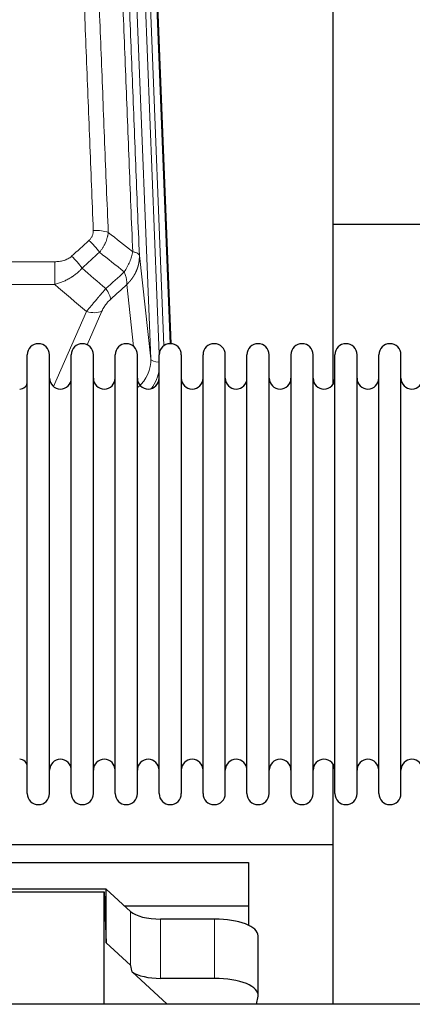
# Model space of a CAD drawing. Header units: inches. Extents: x 0 to 23760, y -13 to 16800.
# Tile 63 of 247: x 5691 to 5871, y 7828 to 8281. Entities that reach past the tile are written whole.
import ezdxf

# ---------------------------------------------------------------- set-up
doc = ezdxf.new("R2010")
doc.units = ezdxf.units.IN
doc.layers.add('254', color=7, linetype='Continuous', true_color=0xffffff)

msp = doc.modelspace()

# ---------------------------------------------------------------- linework, layer by layer
at = {"layer": '254', "color": 110, "linetype": 'Continuous', "lineweight": 13}
for p, q in [((5750.878, 8124.978), (5737.812, 8456.872)), ((5754.724, 8127.064), (5741.804, 8455.245)), ((5756.93, 8130.961), (5744.151, 8455.538)), ((5747.145, 8454.318), (5759.84, 8131.854)), ((5745.63, 8172.384), (5750.878, 8124.978)), ((5473.528, 8169.584), (5706.701, 8169.584)), ((5706.701, 8169.584), (5706.701, 8159.152)), ((5706.701, 8159.152), (5473.528, 8159.152)), ((5742.963, 8130.598), (5739.816, 8159.033)), ((5706.172, 8112.113), (5721.328, 8146.633)), ((5728.389, 8146.782), (5721.614, 8131.352)), ((5741.551, 7846.084), (5741.551, 7870.748)), ((5755.41, 7839.95), (5755.41, 7867.204)), ((5780.244, 7839.95), (5780.244, 7867.204))]:
    msp.add_line(p, q, dxfattribs=at)
at = {"layer": '254', "color": 2, "linetype": 'Continuous', "lineweight": 25}
for p, q in [((5747.519, 8451.06), (5760.086, 8131.847)), ((5834.775, 8113.388), (5834.775, 8338.77)), ((5906.755, 8186.722), (5834.713, 8186.722)), ((5694.115, 8115.351), (5694.115, 8126.751)), ((5704.315, 8115.351), (5704.315, 8126.751)), ((5714.315, 8115.351), (5714.315, 8126.751)), ((5724.515, 8115.351), (5724.515, 8126.751)), ((5734.515, 8115.351), (5734.515, 8126.751)), ((5744.715, 8115.351), (5744.715, 8126.751)), ((5754.715, 8115.351), (5754.715, 8126.751)), ((5764.915, 8126.751), (5764.915, 8115.351)), ((5774.915, 8115.351), (5774.915, 8126.751)), ((5785.115, 8115.351), (5785.115, 8126.751)), ((5795.115, 7924.951), (5795.115, 8126.751)), ((5805.315, 7924.951), (5805.315, 8126.751)), ((5815.315, 8126.751), (5815.315, 7924.951)), ((5825.515, 7924.951), (5825.515, 8126.751)), ((5835.515, 7924.951), (5835.515, 8126.751)), ((5845.715, 7924.951), (5845.715, 8126.751)), ((5855.715, 7924.951), (5855.715, 8126.751)), ((5865.915, 7924.951), (5865.915, 8126.751)), ((5694.115, 7924.951), (5694.115, 8115.351)), ((5704.315, 7924.951), (5704.315, 8115.351)), ((5714.315, 7924.951), (5714.315, 8115.351)), ((5724.515, 7924.951), (5724.515, 8115.351)), ((5734.515, 7924.951), (5734.515, 8115.351)), ((5744.715, 7924.951), (5744.715, 8115.351)), ((5754.715, 7924.951), (5754.715, 8115.351)), ((5764.915, 8115.351), (5764.915, 7924.951)), ((5774.915, 7924.951), (5774.915, 8115.351)), ((5785.115, 7924.951), (5785.115, 8115.351)), ((5834.775, 7901.498), (5834.775, 7938.325)), ((5346.775, 7901.498), (5834.775, 7901.498)), ((5834.775, 7828.025), (5834.775, 7901.498)), ((5365.775, 7893.186), (5795.775, 7893.186)), ((5795.775, 7893.186), (5795.775, 7873.384)), ((5730.441, 7881.012), (5638.505, 7881.012)), ((5741.551, 7870.748), (5730.441, 7881.012)), ((5730.441, 7856.25), (5730.441, 7881.012)), ((5639.486, 7879.709), (5729.521, 7879.709)), ((5729.521, 7879.709), (5730.441, 7856.25)), ((5729.521, 7828.025), (5729.521, 7879.709)), ((5738.692, 7873.384), (5795.775, 7873.384)), ((5795.775, 7873.384), (5795.775, 7864.372)), ((5780.244, 7867.204), (5755.41, 7867.204)), ((5800.244, 7832.296), (5800.244, 7859.551)), ((5730.441, 7856.25), (5741.551, 7846.084)), ((5742.28, 7842.914), (5758.402, 7828.024)), ((5780.244, 7839.95), (5755.41, 7839.95)), ((5799.544, 7828.024), (5800.199, 7831.787))]:
    msp.add_line(p, q, dxfattribs=at)
for centre, radius, start, end in [((5699.215, 8126.751), 5.1, 0, 180), ((5719.415, 8126.751), 5.1, 0, 180), ((5739.615, 8126.751), 5.1, 0, 180), ((5759.815, 8126.751), 5.1, 0, 180), ((5780.015, 8126.751), 5.1, 0, 180), ((5800.215, 8126.751), 5.1, 0, 180), ((5820.415, 8126.751), 5.1, 0, 180), ((5840.615, 8126.751), 5.1, 0, 180), ((5860.815, 8126.751), 5.1, 0, 180), ((5709.315, 8116.001), 5, 180, 0), ((5729.515, 8116.001), 5, 180, 0), ((5749.715, 8116.001), 5, 180, 0), ((5769.915, 8116.001), 5, 180, 0), ((5790.115, 8116.001), 5, 180, 0), ((5810.315, 8116.001), 5, 180, 0), ((5830.515, 8116.001), 5, 180, 0), ((5850.715, 8116.001), 5, 180, 0), ((5870.915, 8116.001), 5, 180, 0), ((5690.615, 8114.501), 3.5, 270, 0), ((5690.615, 7937.201), 3.5, 0, 90), ((5709.315, 7935.701), 5, 0, 180), ((5729.515, 7935.701), 5, 0, 180), ((5749.715, 7935.701), 5, 0, 180), ((5769.915, 7935.701), 5, 0, 180), ((5790.115, 7935.701), 5, 0, 180), ((5810.315, 7935.701), 5, 0, 180), ((5830.515, 7935.701), 5, 0, 180), ((5850.715, 7935.701), 5, 0, 180), ((5870.915, 7935.701), 5, 0, 180), ((5699.215, 7924.951), 5.1, 180, 0), ((5719.415, 7924.951), 5.1, 180, 0), ((5739.615, 7924.951), 5.1, 180, 0), ((5759.815, 7924.951), 5.1, 180, 0), ((5780.015, 7924.951), 5.1, 180, 0), ((5800.215, 7924.951), 5.1, 180, 0), ((5820.415, 7924.951), 5.1, 180, 0), ((5840.615, 7924.951), 5.1, 180, 0), ((5860.815, 7924.951), 5.1, 180, 0)]:
    msp.add_arc(centre, radius, start, end, dxfattribs=at)
at = {"layer": '254', "color": 110, "linetype": 'Continuous', "lineweight": 13}
for centre, major_axis, ratio, start_param, end_param in [((5724.44, 8179.675), (9.992, 0.404), 0.431453, 0.7935197, 1.5533391), ((5722.468, 8175.082), (-6.729, 7.397), 0.3051216, 4.2889758, 5.0360109), ((5714.459, 8167.789), (-6.736, 7.391), 0.3030979, 4.2875497, 5.03344), ((5725.415, 8158.402), (-6.719, 7.407), 0.3029797, 3.5431496, 4.2886573), ((5721.328, 8152.804), (9.156, -4.02), 0.5833249, 4.9631119, 5.806783), ((5730.851, 8124.48), (20.033, -0.591), 0.8872905, 5.5253333, 6.3444464), ((5754.87, 8125.198), (-3.997, -0.157), 0.4614673, 0.0341943, 1.5136497), ((5730.851, 8122.633), (24.034, -0.11), 0.8859493, 5.722211, 6.1681029)]:
    msp.add_ellipse(centre, major_axis=major_axis, ratio=ratio, start_param=start_param, end_param=end_param, dxfattribs=at)
at = {"layer": '254', "color": 2, "linetype": 'Continuous', "lineweight": 25}
for centre, major_axis, ratio, start_param, end_param in [((5755.41, 7872.945), (-15, 0), 0.3826834, 0.392691, 1.5707963), ((5780.244, 7859.551), (20, 0), 0.3826834, 0.0000123, 1.5707963), ((5755.41, 7434.476), (13.933, -411.641), 0.0134983, 3.0163009, 3.1283751), ((5755.41, 7845.69), (-15, 0), 0.3826834, 0.5047652, 1.5707963), ((5780.244, 7832.296), (20, 0), 0.3826834, 6.216629, 7.8539816)]:
    msp.add_ellipse(centre, major_axis=major_axis, ratio=ratio, start_param=start_param, end_param=end_param, dxfattribs=at)
at = {"layer": '254', "color": 110, "linetype": 'Continuous', "lineweight": 13}
for points, knots in [([(5724.44, 8183.993), (5723.883, 8197.823), (5722.782, 8225.353), (5721.174, 8266.257), (5720.132, 8293.266), (5719.361, 8313.424), (5718.979, 8323.479), (5718.6, 8333.497), (5718.349, 8340.167), (5718.224, 8343.498), (5717.6, 8360.134), (5717.109, 8373.371), (5716.384, 8393.12), (5716.144, 8399.684), (5715.668, 8412.775), (5715.432, 8419.302), (5714.73, 8438.824), (5713.81, 8464.704), (5712.919, 8490.282), (5712.482, 8502.996)], [0, 0, 0, 0, 0.125, 0.25, 0.375, 0.375, 0.4375, 0.46875, 0.46875, 0.5, 0.5, 0.625, 0.625, 0.6875, 0.6875, 0.75, 0.75, 0.875, 1, 1, 1, 1]), ([(5719.349, 8501.63), (5719.787, 8488.932), (5720.679, 8463.387), (5721.601, 8437.54), (5722.304, 8418.042), (5722.54, 8411.524), (5723.016, 8398.449), (5723.257, 8391.894), (5723.983, 8372.169), (5724.475, 8358.949), (5725.099, 8342.335), (5725.225, 8339.008), (5725.476, 8332.346), (5725.855, 8322.341), (5726.238, 8312.299), (5727.01, 8292.166), (5728.053, 8265.192), (5729.663, 8224.34), (5730.765, 8196.845), (5731.323, 8183.032)], [0, 0, 0, 0, 0.125, 0.25, 0.25, 0.3125, 0.3125, 0.375, 0.375, 0.5, 0.5, 0.53125, 0.53125, 0.5625, 0.625, 0.625, 0.75, 0.875, 1, 1, 1, 1]), ([(5742.575, 8174.165), (5742.004, 8188.218), (5740.876, 8216.188), (5739.231, 8257.74), (5738.164, 8285.171), (5737.376, 8305.644), (5736.985, 8315.855), (5736.533, 8327.723), (5736.341, 8332.801), (5736.213, 8336.183), (5736.149, 8337.873), (5735.83, 8346.319), (5735.45, 8356.426), (5735.013, 8368.17), (5734.826, 8373.192), (5734.702, 8376.538), (5734.64, 8378.21), (5734.084, 8393.247), (5733.111, 8419.822), (5731.7, 8459.215), (5730.792, 8485.164), (5730.346, 8498.061)], [0, 0, 0, 0, 0.125, 0.25, 0.375, 0.375, 0.4375, 0.46875, 0.484375, 0.484375, 0.5, 0.5, 0.5625, 0.59375, 0.609375, 0.609375, 0.625, 0.625, 0.75, 0.875, 1, 1, 1, 1]), ([(5733.435, 8495.052), (5733.88, 8482.205), (5734.786, 8456.354), (5736.193, 8417.11), (5737.163, 8390.636), (5737.717, 8375.657), (5737.779, 8373.992), (5737.903, 8370.658), (5738.089, 8365.655), (5738.526, 8353.956), (5738.904, 8343.887), (5739.222, 8335.473), (5739.286, 8333.789), (5739.414, 8330.42), (5739.606, 8325.362), (5740.056, 8313.538), (5740.446, 8303.366), (5741.232, 8282.97), (5742.295, 8255.643), (5743.936, 8214.249), (5745.061, 8186.384), (5745.63, 8172.384)], [0, 0, 0, 0, 0.125, 0.25, 0.375, 0.375, 0.390625, 0.390625, 0.40625, 0.4375, 0.5, 0.5, 0.515625, 0.515625, 0.53125, 0.5625, 0.625, 0.625, 0.75, 0.875, 1, 1, 1, 1]), ([(5724.44, 8183.993), (5724.449, 8183.779), (5724.446, 8183.566), (5724.429, 8183.3), (5724.425, 8183.247), (5724.415, 8183.14), (5724.41, 8183.087), (5724.391, 8182.928), (5724.375, 8182.823), (5724.32, 8182.509), (5724.271, 8182.302), (5724.151, 8181.895), (5724.079, 8181.695), (5723.953, 8181.398), (5723.908, 8181.3), (5723.835, 8181.154), (5723.81, 8181.106), (5723.759, 8181.009), (5723.733, 8180.962), (5723.598, 8180.725), (5723.48, 8180.542), (5723.224, 8180.189), (5723.086, 8180.019), (5722.791, 8179.691), (5722.634, 8179.533), (5722.468, 8179.381)], [0, 0, 0, 0, 0.125, 0.125, 0.15625, 0.15625, 0.1875, 0.1875, 0.25, 0.25, 0.375, 0.375, 0.5, 0.5, 0.5625, 0.5625, 0.59375, 0.59375, 0.625, 0.625, 0.75, 0.75, 0.875, 0.875, 1, 1, 1, 1]), ([(5731.323, 8183.032), (5731.287, 8182.638), (5731.234, 8182.243), (5731.146, 8181.749), (5731.127, 8181.65), (5731.087, 8181.452), (5731.066, 8181.353), (5731.001, 8181.056), (5730.953, 8180.859), (5730.796, 8180.268), (5730.555, 8179.484), (5730.247, 8178.708), (5729.991, 8178.129), (5729.879, 8177.888), (5729.76, 8177.648), (5729.712, 8177.552), (5729.688, 8177.504), (5729.615, 8177.361), (5729.565, 8177.266), (5729.311, 8176.791), (5729.093, 8176.417), (5728.627, 8175.682), (5728.133, 8174.958), (5727.581, 8174.258), (5727.29, 8173.914)], [0, 0, 0, 0, 0.125, 0.125, 0.15625, 0.15625, 0.1875, 0.1875, 0.25, 0.25, 0.375, 0.5, 0.5, 0.5625, 0.578125, 0.578125, 0.59375, 0.59375, 0.625, 0.625, 0.75, 0.75, 0.875, 1, 1, 1, 1]), ([(5714.459, 8172.059), (5714.334, 8171.944), (5714.204, 8171.834), (5714.003, 8171.675), (5713.934, 8171.622), (5713.797, 8171.521), (5713.727, 8171.471), (5713.374, 8171.229), (5713.08, 8171.053), (5712.47, 8170.735), (5712.154, 8170.592), (5711.746, 8170.432), (5711.664, 8170.401), (5711.5, 8170.341), (5711.417, 8170.312), (5711.169, 8170.228), (5711.002, 8170.176), (5710.501, 8170.031), (5710.164, 8169.949), (5709.484, 8169.812), (5709.142, 8169.756), (5708.452, 8169.669), (5708.105, 8169.637), (5707.406, 8169.594), (5707.054, 8169.584), (5706.701, 8169.584)], [0, 0, 0, 0, 0.0625, 0.0625, 0.09375, 0.09375, 0.125, 0.125, 0.25, 0.25, 0.375, 0.375, 0.40625, 0.40625, 0.4375, 0.4375, 0.5, 0.5, 0.625, 0.625, 0.75, 0.75, 0.875, 0.875, 1, 1, 1, 1]), ([(5742.575, 8174.165), (5742.446, 8173.42), (5742.268, 8172.657), (5741.811, 8171.113), (5741.534, 8170.331), (5741.046, 8169.157), (5740.871, 8168.766), (5740.499, 8167.985), (5740.302, 8167.596), (5739.675, 8166.434), (5739.213, 8165.667), (5738.71, 8164.919)], [0, 0, 0, 0, 0.25, 0.25, 0.5, 0.5, 0.625, 0.625, 0.75, 0.75, 1, 1, 1, 1]), ([(5745.63, 8172.384), (5745.631, 8172.364), (5745.633, 8172.324), (5745.635, 8172.265), (5745.636, 8172.205), (5745.638, 8172.145), (5745.639, 8172.086), (5745.64, 8172.026), (5745.64, 8171.966), (5745.641, 8171.907), (5745.641, 8171.847), (5745.641, 8171.787), (5745.641, 8171.728), (5745.64, 8171.668), (5745.639, 8171.608), (5745.638, 8171.549), (5745.637, 8171.489), (5745.636, 8171.43), (5745.634, 8171.37), (5745.632, 8171.311), (5745.63, 8171.251), (5745.628, 8171.192), (5745.625, 8171.132), (5745.622, 8171.073), (5745.619, 8171.013), (5745.616, 8170.954), (5745.612, 8170.895), (5745.608, 8170.835), (5745.605, 8170.776), (5745.6, 8170.717), (5745.596, 8170.657), (5745.591, 8170.598), (5745.586, 8170.539), (5745.581, 8170.48), (5745.576, 8170.421), (5745.57, 8170.362), (5745.564, 8170.302), (5745.558, 8170.243), (5745.552, 8170.184), (5745.546, 8170.125), (5745.539, 8170.066), (5745.532, 8170.007), (5745.525, 8169.949), (5745.517, 8169.89), (5745.51, 8169.831), (5745.502, 8169.772), (5745.494, 8169.713), (5745.486, 8169.655), (5745.477, 8169.596), (5745.469, 8169.537), (5745.46, 8169.479), (5745.45, 8169.42), (5745.441, 8169.362), (5745.432, 8169.303), (5745.422, 8169.245), (5745.412, 8169.186), (5745.402, 8169.128), (5745.391, 8169.07), (5745.38, 8169.011), (5745.37, 8168.953), (5745.359, 8168.895), (5745.347, 8168.837), (5745.336, 8168.779), (5745.324, 8168.721), (5745.312, 8168.663), (5745.3, 8168.605), (5745.288, 8168.547), (5745.275, 8168.489), (5745.262, 8168.431), (5745.249, 8168.373), (5745.236, 8168.316), (5745.223, 8168.258), (5745.209, 8168.201), (5745.195, 8168.143), (5745.181, 8168.086), (5745.167, 8168.028), (5745.152, 8167.971), (5745.138, 8167.913), (5745.123, 8167.856), (5745.108, 8167.799), (5745.093, 8167.742), (5745.077, 8167.685), (5745.062, 8167.628), (5745.046, 8167.571), (5745.03, 8167.514), (5745.013, 8167.457), (5744.997, 8167.4), (5744.98, 8167.344), (5744.963, 8167.287), (5744.946, 8167.23), (5744.929, 8167.174), (5744.912, 8167.117), (5744.894, 8167.061), (5744.876, 8167.005), (5744.858, 8166.948), (5744.84, 8166.892), (5744.821, 8166.836), (5744.803, 8166.78), (5744.784, 8166.724), (5744.765, 8166.668), (5744.746, 8166.612), (5744.726, 8166.556), (5744.706, 8166.5), (5744.687, 8166.445), (5744.667, 8166.389), (5744.647, 8166.334), (5744.626, 8166.278), (5744.606, 8166.223), (5744.585, 8166.167), (5744.564, 8166.112), (5744.543, 8166.057), (5744.522, 8166.002), (5744.5, 8165.947), (5744.478, 8165.892), (5744.457, 8165.837), (5744.434, 8165.782), (5744.412, 8165.728), (5744.39, 8165.673), (5744.367, 8165.618), (5744.344, 8165.564), (5744.322, 8165.509), (5744.298, 8165.455), (5744.275, 8165.401), (5744.252, 8165.347), (5744.228, 8165.293), (5744.204, 8165.239), (5744.18, 8165.185), (5744.156, 8165.131), (5744.131, 8165.077), (5744.107, 8165.023), (5744.082, 8164.97), (5744.057, 8164.916), (5744.032, 8164.863), (5744.007, 8164.809), (5743.981, 8164.756), (5743.956, 8164.703), (5743.93, 8164.65), (5743.904, 8164.597), (5743.878, 8164.544), (5743.852, 8164.491), (5743.825, 8164.438), (5743.799, 8164.385), (5743.772, 8164.333), (5743.745, 8164.28), (5743.718, 8164.228), (5743.691, 8164.176), (5743.663, 8164.123), (5743.635, 8164.071), (5743.608, 8164.019), (5743.58, 8163.967), (5743.552, 8163.915), (5743.523, 8163.863), (5743.495, 8163.812), (5743.466, 8163.76), (5743.438, 8163.709), (5743.409, 8163.657), (5743.38, 8163.606), (5743.35, 8163.555), (5743.321, 8163.503), (5743.291, 8163.452), (5743.262, 8163.401), (5743.232, 8163.351), (5743.202, 8163.3), (5743.172, 8163.249), (5743.141, 8163.199), (5743.111, 8163.148), (5743.08, 8163.098), (5743.049, 8163.047), (5743.018, 8162.997), (5742.987, 8162.947), (5742.956, 8162.897), (5742.925, 8162.847), (5742.893, 8162.797), (5742.861, 8162.748), (5742.83, 8162.698), (5742.798, 8162.649), (5742.765, 8162.599), (5742.733, 8162.55), (5742.701, 8162.501), (5742.668, 8162.451), (5742.635, 8162.402), (5742.603, 8162.354), (5742.57, 8162.305), (5742.536, 8162.256), (5742.503, 8162.207), (5742.47, 8162.159), (5742.436, 8162.111), (5742.402, 8162.062), (5742.369, 8162.014), (5742.335, 8161.966), (5742.3, 8161.918), (5742.266, 8161.87), (5742.232, 8161.822), (5742.197, 8161.775), (5742.163, 8161.727), (5742.128, 8161.68), (5742.093, 8161.632), (5742.058, 8161.585), (5742.023, 8161.538), (5741.987, 8161.491), (5741.952, 8161.444), (5741.916, 8161.397), (5741.88, 8161.35), (5741.845, 8161.304), (5741.809, 8161.257), (5741.772, 8161.211), (5741.736, 8161.164), (5741.7, 8161.118), (5741.663, 8161.072), (5741.627, 8161.026), (5741.59, 8160.98), (5741.553, 8160.935), (5741.516, 8160.889), (5741.479, 8160.843), (5741.442, 8160.798), (5741.404, 8160.753), (5741.367, 8160.707), (5741.329, 8160.662), (5741.291, 8160.617), (5741.253, 8160.573), (5741.215, 8160.528), (5741.177, 8160.483), (5741.139, 8160.439), (5741.101, 8160.394), (5741.062, 8160.35), (5741.024, 8160.306), (5740.985, 8160.262), (5740.946, 8160.218), (5740.907, 8160.174), (5740.868, 8160.13), (5740.829, 8160.086), (5740.79, 8160.043), (5740.751, 8159.999), (5740.711, 8159.956), (5740.672, 8159.913), (5740.632, 8159.87), (5740.592, 8159.827), (5740.552, 8159.784), (5740.512, 8159.741), (5740.472, 8159.699), (5740.432, 8159.656), (5740.391, 8159.614), (5740.351, 8159.572), (5740.31, 8159.529), (5740.27, 8159.487), (5740.229, 8159.445), (5740.188, 8159.404), (5740.147, 8159.362), (5740.106, 8159.32), (5740.065, 8159.279), (5740.024, 8159.238), (5739.982, 8159.196), (5739.941, 8159.155), (5739.899, 8159.114), (5739.857, 8159.073), (5739.83, 8159.046), (5739.816, 8159.033)], [0, 0, 0, 0, 0.0042303, 0.0084583, 0.0126838, 0.016907, 0.0211277, 0.0253461, 0.0295621, 0.0337757, 0.037987, 0.0421959, 0.0464023, 0.0506064, 0.0548082, 0.0590075, 0.0632045, 0.0673991, 0.0715913, 0.0757811, 0.0799686, 0.0841537, 0.0883364, 0.0925167, 0.0966947, 0.1008703, 0.1050435, 0.1092144, 0.1133829, 0.117549, 0.1217128, 0.1258741, 0.1300332, 0.1341898, 0.1383441, 0.1424961, 0.1466456, 0.1507929, 0.1549377, 0.1590802, 0.1632203, 0.1673581, 0.1714935, 0.1756266, 0.1797573, 0.1838856, 0.1880116, 0.1921352, 0.1962565, 0.2003755, 0.204492, 0.2086063, 0.2127182, 0.2168277, 0.2209349, 0.2250397, 0.2291422, 0.2332423, 0.2373401, 0.2414356, 0.2455287, 0.2496195, 0.2537079, 0.257794, 0.2618777, 0.2659591, 0.2700382, 0.2741149, 0.2781893, 0.2822614, 0.2863311, 0.2903985, 0.2944635, 0.2985262, 0.3025866, 0.3066447, 0.3107004, 0.3147538, 0.3188048, 0.3228536, 0.3269, 0.3309441, 0.3349858, 0.3390253, 0.3430624, 0.3470972, 0.3511296, 0.3551598, 0.3591876, 0.3632131, 0.3672363, 0.3712571, 0.3752757, 0.3792919, 0.3833058, 0.3873174, 0.3913267, 0.3953337, 0.3993384, 0.4033407, 0.4073408, 0.4113385, 0.4153339, 0.419327, 0.4233179, 0.4273064, 0.4312926, 0.4352765, 0.4392581, 0.4432373, 0.4472143, 0.451189, 0.4551614, 0.4591315, 0.4630993, 0.4670648, 0.471028, 0.4749889, 0.4789475, 0.4829038, 0.4868578, 0.4908095, 0.494759, 0.4987061, 0.502651, 0.5065936, 0.5105338, 0.5144718, 0.5184076, 0.522341, 0.5262721, 0.530201, 0.5341276, 0.5380519, 0.5419739, 0.5458936, 0.5498111, 0.5537262, 0.5576392, 0.5615498, 0.5654581, 0.5693642, 0.573268, 0.5771696, 0.5810688, 0.5849658, 0.5888606, 0.592753, 0.5966432, 0.6005311, 0.6044168, 0.6083002, 0.6121813, 0.6160602, 0.6199368, 0.6238111, 0.6276832, 0.6315531, 0.6354206, 0.6392859, 0.643149, 0.6470098, 0.6508684, 0.6547247, 0.6585787, 0.6624305, 0.66628, 0.6701273, 0.6739724, 0.6778152, 0.6816557, 0.685494, 0.6893301, 0.6931639, 0.6969955, 0.7008248, 0.7046519, 0.7084768, 0.7122994, 0.7161198, 0.7199379, 0.7237539, 0.7275675, 0.731379, 0.7351882, 0.7389952, 0.7427999, 0.7466024, 0.7504027, 0.7542008, 0.7579966, 0.7617902, 0.7655816, 0.7693708, 0.7731577, 0.7769424, 0.7807249, 0.7845052, 0.7882833, 0.7920591, 0.7958327, 0.7996042, 0.8033734, 0.8071403, 0.8109051, 0.8146677, 0.818428, 0.8221862, 0.8259421, 0.8296958, 0.8334474, 0.8371967, 0.8409438, 0.8446887, 0.8484314, 0.8521719, 0.8559102, 0.8596463, 0.8633802, 0.867112, 0.8708415, 0.8745688, 0.8782939, 0.8820169, 0.8857376, 0.8894562, 0.8931726, 0.8968867, 0.9005987, 0.9043086, 0.9080162, 0.9117216, 0.9154249, 0.919126, 0.9228249, 0.9265216, 0.9302161, 0.9339085, 0.9375987, 0.9412867, 0.9449725, 0.9486562, 0.9523377, 0.956017, 0.9596942, 0.9633691, 0.967042, 0.9707126, 0.9743811, 0.9780474, 0.9817116, 0.9853736, 0.9890334, 0.9926911, 0.9963466, 1, 1, 1, 1]), ([(5745.63, 8172.384), (5745.601, 8172.588), (5745.511, 8172.783), (5745.288, 8173.058), (5745.199, 8173.146), (5744.993, 8173.315), (5744.876, 8173.396), (5744.615, 8173.549), (5744.47, 8173.622), (5744.156, 8173.758), (5743.986, 8173.821), (5743.622, 8173.937), (5743.428, 8173.99), (5743.018, 8174.086), (5742.801, 8174.128), (5742.575, 8174.165)], [0, 0, 0, 0, 0.25, 0.25, 0.375, 0.375, 0.5, 0.5, 0.625, 0.625, 0.75, 0.75, 0.875, 0.875, 1, 1, 1, 1]), ([(5719.277, 8166.603), (5719.077, 8166.375), (5718.871, 8166.15), (5718.554, 8165.818), (5718.447, 8165.708), (5718.23, 8165.491), (5718.121, 8165.384), (5717.568, 8164.853), (5717.107, 8164.446), (5716.15, 8163.668), (5715.654, 8163.297), (5715.012, 8162.855), (5714.883, 8162.768), (5714.687, 8162.638), (5714.621, 8162.595), (5714.49, 8162.51), (5714.424, 8162.468), (5714.093, 8162.258), (5713.758, 8162.055), (5713.418, 8161.859), (5713.282, 8161.781), (5713.214, 8161.743), (5713.008, 8161.628), (5712.871, 8161.553), (5712.457, 8161.332), (5712.18, 8161.191), (5711.342, 8160.782), (5710.777, 8160.53), (5709.634, 8160.068), (5709.056, 8159.857), (5707.888, 8159.475), (5707.297, 8159.304), (5706.701, 8159.152)], [0, 0, 0, 0, 0.0625, 0.0625, 0.09375, 0.09375, 0.125, 0.125, 0.25, 0.25, 0.375, 0.375, 0.40625, 0.40625, 0.421875, 0.421875, 0.4375, 0.4375, 0.5, 0.515625, 0.515625, 0.53125, 0.53125, 0.5625, 0.5625, 0.625, 0.625, 0.75, 0.75, 0.875, 0.875, 1, 1, 1, 1]), ([(5738.71, 8164.919), (5738.817, 8164.635), (5738.917, 8164.353), (5739.104, 8163.796), (5739.191, 8163.521), (5739.351, 8162.978), (5739.423, 8162.711), (5739.552, 8162.187), (5739.609, 8161.93), (5739.705, 8161.43), (5739.745, 8161.185), (5739.808, 8160.711), (5739.83, 8160.481), (5739.871, 8159.816), (5739.862, 8159.405), (5739.816, 8159.033)], [0, 0, 0, 0, 0.125, 0.125, 0.25, 0.25, 0.375, 0.375, 0.5, 0.5, 0.625, 0.625, 0.75, 0.75, 1, 1, 1, 1]), ([(5730.223, 8157.213), (5729.839, 8156.774), (5729.069, 8155.89), (5728.293, 8154.991), (5727.709, 8154.31), (5727.514, 8154.083), (5727.27, 8153.797), (5727.221, 8153.739), (5727.124, 8153.625), (5726.978, 8153.453), (5726.832, 8153.282), (5726.348, 8152.712), (5725.964, 8152.258), (5725.205, 8151.355), (5724.83, 8150.906), (5724.365, 8150.347), (5724.272, 8150.235), (5724.088, 8150.013), (5723.813, 8149.681), (5723.543, 8149.354), (5723.008, 8148.704), (5722.661, 8148.279), (5722.151, 8147.653), (5721.983, 8147.446), (5721.735, 8147.138), (5721.652, 8147.036), (5721.489, 8146.833), (5721.408, 8146.733), (5721.328, 8146.633)], [0, 0, 0, 0, 0.125, 0.25, 0.25, 0.3125, 0.3125, 0.328125, 0.328125, 0.34375, 0.375, 0.375, 0.5, 0.5, 0.625, 0.625, 0.65625, 0.65625, 0.6875, 0.75, 0.75, 0.875, 0.875, 0.9375, 0.9375, 0.96875, 0.96875, 1, 1, 1, 1]), ([(5728.389, 8146.782), (5728.414, 8146.84), (5728.44, 8146.898), (5728.493, 8147.014), (5728.52, 8147.072), (5728.603, 8147.248), (5728.66, 8147.366), (5728.84, 8147.721), (5728.968, 8147.96), (5729.176, 8148.323), (5729.248, 8148.444), (5729.36, 8148.628), (5729.416, 8148.72), (5729.475, 8148.812), (5729.514, 8148.874), (5729.534, 8148.905), (5729.713, 8149.183), (5729.88, 8149.428), (5730.231, 8149.914), (5730.415, 8150.155), (5730.655, 8150.454), (5730.728, 8150.543), (5730.802, 8150.633), (5730.852, 8150.692), (5730.877, 8150.722), (5731.002, 8150.869), (5731.104, 8150.986), (5731.41, 8151.329), (5731.618, 8151.549), (5732.042, 8151.976), (5732.257, 8152.182), (5732.476, 8152.38)], [0, 0, 0, 0, 0.03125, 0.03125, 0.0625, 0.0625, 0.125, 0.125, 0.25, 0.25, 0.3125, 0.3125, 0.34375, 0.359375, 0.359375, 0.375, 0.375, 0.5, 0.5, 0.625, 0.625, 0.65625, 0.671875, 0.671875, 0.6875, 0.6875, 0.75, 0.75, 0.875, 0.875, 1, 1, 1, 1])]:
    msp.add_open_spline(points, degree=3, knots=knots, dxfattribs=at)
for points in [[(5714.459, 8172.059), (5717.129, 8174.502), (5719.798, 8176.942), (5722.468, 8179.381)], [(5731.323, 8183.032), (5735.076, 8180.081), (5738.826, 8177.125), (5742.575, 8174.165)], [(5727.29, 8173.914), (5724.619, 8171.479), (5721.948, 8169.042), (5719.277, 8166.603)], [(5738.71, 8164.919), (5734.905, 8167.922), (5731.099, 8170.92), (5727.29, 8173.914)], [(5719.277, 8166.603), (5722.923, 8163.472), (5726.572, 8160.341), (5730.223, 8157.213)], [(5730.223, 8157.213), (5733.052, 8159.784), (5735.881, 8162.352), (5738.71, 8164.919)], [(5721.328, 8146.633), (5716.449, 8150.803), (5711.573, 8154.977), (5706.701, 8159.152)], [(5739.816, 8159.033), (5737.369, 8156.817), (5734.922, 8154.6), (5732.476, 8152.38)]]:
    msp.add_open_spline(points, degree=3, dxfattribs=at)
at = {"layer": '254', "color": 2, "linetype": 'Continuous', "lineweight": 25}
msp.add_open_spline([(6928.629, 7828.024), (6905.906, 7828.024), (6864.244, 7828.024), (6807.426, 7828.024), (6761.834, 7828.024), (6724.61, 7828.024), (6659.452, 7828.024), (6528.087, 7828.024), (6268.535, 7828.024), (5804.291, 7828.024), (5102.393, 7828.024), (4400.495, 7828.024), (3926.027, 7828.024), (3747.37, 7828.024), (3689.543, 7828.024), (3638.427, 7828.024), (3588.395, 7828.024), (3533.001, 7828.024), (3463.133, 7828.024), (3411.729, 7828.024), (3383.615, 7828.024)], degree=3, knots=[0, 0, 0, 0, 0.0192292, 0.0352568, 0.0480829, 0.057812, 0.0667581, 0.1032232, 0.1689812, 0.2864062, 0.4960937, 0.7629687, 0.8803937, 0.8976161, 0.9141589, 0.9293306, 0.9408733, 0.9564991, 0.976208, 1, 1, 1, 1], dxfattribs=at)

doc.saveas('drawing.dxf')
